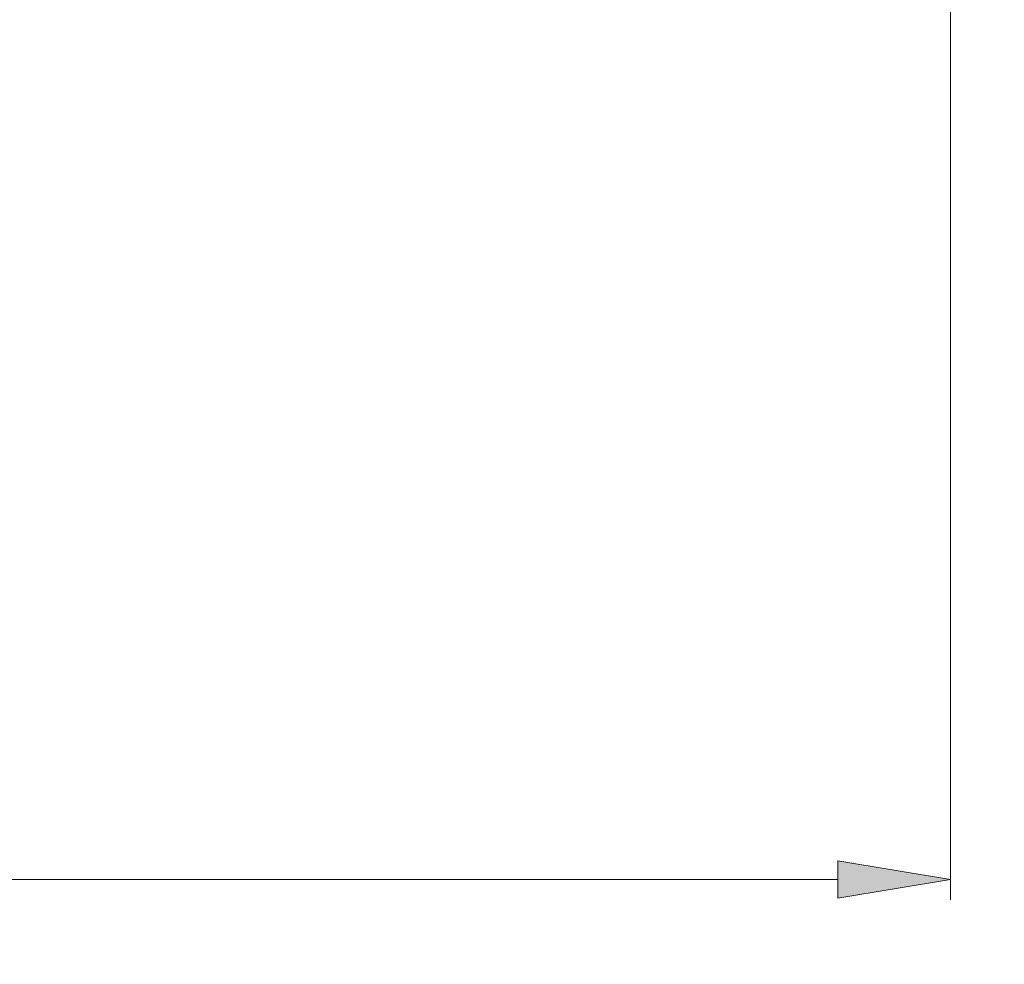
# Model space of a CAD drawing. Header units: inches. Extents: x 0.54 to 10.46, y 0.74 to 7.76.
# Tile 23 of 52: x 6.03 to 7.1, y 3.69 to 4.72. Entities that reach past the tile are written whole.
import ezdxf

# ---------------------------------------------------------------- set-up
doc = ezdxf.new("R2010")
doc.units = ezdxf.units.IN
doc.header["$MEASUREMENT"] = 0
doc.layers.add('BG', color=7, linetype='Continuous')
doc.layers.add('MCG-INT-4FT', color=7, linetype='Continuous')

# ---------------------------------------------------------------- blocks, each defined once
blk = doc.blocks.new('block 2')
at = {"layer": 'BG', "true_color": 0xffffff}
h = blk.add_hatch(color=7, dxfattribs=at)
h.dxf.hatch_style = 2
edge = h.paths.add_edge_path()
edge.add_spline(control_points=[(10.296, 0.9061), (10.296, 0.9061), (0.8711, 0.9061), (0.8711, 0.9061), (0.8702, 0.9061), (0.8694, 0.9069), (0.8694, 0.9079), (0.8694, 0.9079), (0.8694, 7.5922), (0.8694, 7.5922), (0.8694, 7.5931), (0.8702, 7.5939), (0.8711, 7.5939), (0.8711, 7.5939), (10.296, 7.5939), (10.296, 7.5939), (10.297, 7.5939), (10.2977, 7.5931), (10.2977, 7.5922), (10.2977, 7.5922), (10.2977, 0.9079), (10.2977, 0.9079), (10.2977, 0.9069), (10.297, 0.9061), (10.296, 0.9061)], knot_values=[0, 0, 0, 0, 1, 1, 1, 2, 2, 2, 3, 3, 3, 4, 4, 4, 5, 5, 5, 6, 6, 6, 7, 7, 7, 8, 8, 8, 8], degree=3, periodic=1)
h.paths.add_polyline_path([(0.8729, 0.9096), (10.2943, 0.9096), (10.2943, 7.5904), (0.8729, 7.5904)])
at = {"layer": 'BG', "lineweight": 0}
blk.add_open_spline([(10.296, 0.9061), (10.296, 0.9061), (0.8711, 0.9061), (0.8711, 0.9061), (0.8702, 0.9061), (0.8694, 0.9069), (0.8694, 0.9079), (0.8694, 0.9079), (0.8694, 7.5922), (0.8694, 7.5922), (0.8694, 7.5931), (0.8702, 7.5939), (0.8711, 7.5939), (0.8711, 7.5939), (10.296, 7.5939), (10.296, 7.5939), (10.297, 7.5939), (10.2977, 7.5931), (10.2977, 7.5922), (10.2977, 7.5922), (10.2977, 0.9079), (10.2977, 0.9079), (10.2977, 0.9069), (10.297, 0.9061), (10.296, 0.9061)], degree=3, knots=[0, 0, 0, 0, 1, 1, 1, 2, 2, 2, 3, 3, 3, 4, 4, 4, 5, 5, 5, 6, 6, 6, 7, 7, 7, 8, 8, 8, 8], dxfattribs=at)
blk = doc.blocks.new('block 62')
at = {"layer": 'BG', "true_color": 0xffffff}
h = blk.add_hatch(color=7, dxfattribs=at)
h.dxf.hatch_style = 2
edge = h.paths.add_edge_path()
edge.add_spline(control_points=[(10.4631, 0.739), (10.4631, 0.739), (0.5369, 0.739), (0.5369, 0.739), (0.5359, 0.739), (0.5352, 0.7398), (0.5352, 0.7407), (0.5352, 0.7407), (0.5352, 7.7593), (0.5352, 7.7593), (0.5352, 7.7602), (0.5359, 7.761), (0.5369, 7.761), (0.5369, 7.761), (10.4631, 7.761), (10.4631, 7.761), (10.4641, 7.761), (10.4648, 7.7602), (10.4648, 7.7593), (10.4648, 7.7593), (10.4648, 0.7407), (10.4648, 0.7407), (10.4648, 0.7398), (10.4641, 0.739), (10.4631, 0.739)], knot_values=[0, 0, 0, 0, 1, 1, 1, 2, 2, 2, 3, 3, 3, 4, 4, 4, 5, 5, 5, 6, 6, 6, 7, 7, 7, 8, 8, 8, 8], degree=3, periodic=1)
h.paths.add_polyline_path([(0.5386, 0.7425), (10.4614, 0.7425), (10.4614, 7.7575), (0.5386, 7.7575)])
at = {"layer": 'BG', "lineweight": 0}
blk.add_open_spline([(10.4631, 0.739), (10.4631, 0.739), (0.5369, 0.739), (0.5369, 0.739), (0.5359, 0.739), (0.5352, 0.7398), (0.5352, 0.7407), (0.5352, 0.7407), (0.5352, 7.7593), (0.5352, 7.7593), (0.5352, 7.7602), (0.5359, 7.761), (0.5369, 7.761), (0.5369, 7.761), (10.4631, 7.761), (10.4631, 7.761), (10.4641, 7.761), (10.4648, 7.7602), (10.4648, 7.7593), (10.4648, 7.7593), (10.4648, 0.7407), (10.4648, 0.7407), (10.4648, 0.7398), (10.4641, 0.739), (10.4631, 0.739)], degree=3, knots=[0, 0, 0, 0, 1, 1, 1, 2, 2, 2, 3, 3, 3, 4, 4, 4, 5, 5, 5, 6, 6, 6, 7, 7, 7, 8, 8, 8, 8], dxfattribs=at)
blk = doc.blocks.new('block 2014')
at = {"layer": 'MCG-INT-4FT', "color": 179, "lineweight": 5, "true_color": 0x231f20}
blk.add_lwpolyline([(7.0383, 4.9565), (7.0383, 3.7607)], dxfattribs=at)
blk = doc.blocks.new('block 2016')
at = {"layer": 'MCG-INT-4FT', "color": 179, "lineweight": 5, "true_color": 0x231f20}
blk.add_lwpolyline([(6.9158, 3.7826), (1.56, 3.7826)], dxfattribs=at)
blk = doc.blocks.new('block 2017')
at = {"layer": 'MCG-INT-4FT', "true_color": 0x231f20}
h = blk.add_hatch(color=179, dxfattribs=at)
h.dxf.hatch_style = 2
h.paths.add_polyline_path([(6.9158, 3.803), (7.0383, 3.7826), (6.9158, 3.7622)])
at = {"layer": 'MCG-INT-4FT', "lineweight": 0}
blk.add_lwpolyline([(6.9158, 3.803), (7.0383, 3.7826), (6.9158, 3.7622), (6.9158, 3.803)], dxfattribs=at)

msp = doc.modelspace()

# ---------------------------------------------------------------- block references
at = {"layer": 'BG'}
for name in ['block 62', 'block 2']:
    msp.add_blockref(name, (0, 0), dxfattribs=at)
at = {"layer": 'MCG-INT-4FT'}
for name in ['block 2014', 'block 2017', 'block 2016']:
    msp.add_blockref(name, (0, 0), dxfattribs=at)

doc.saveas('drawing.dxf')
